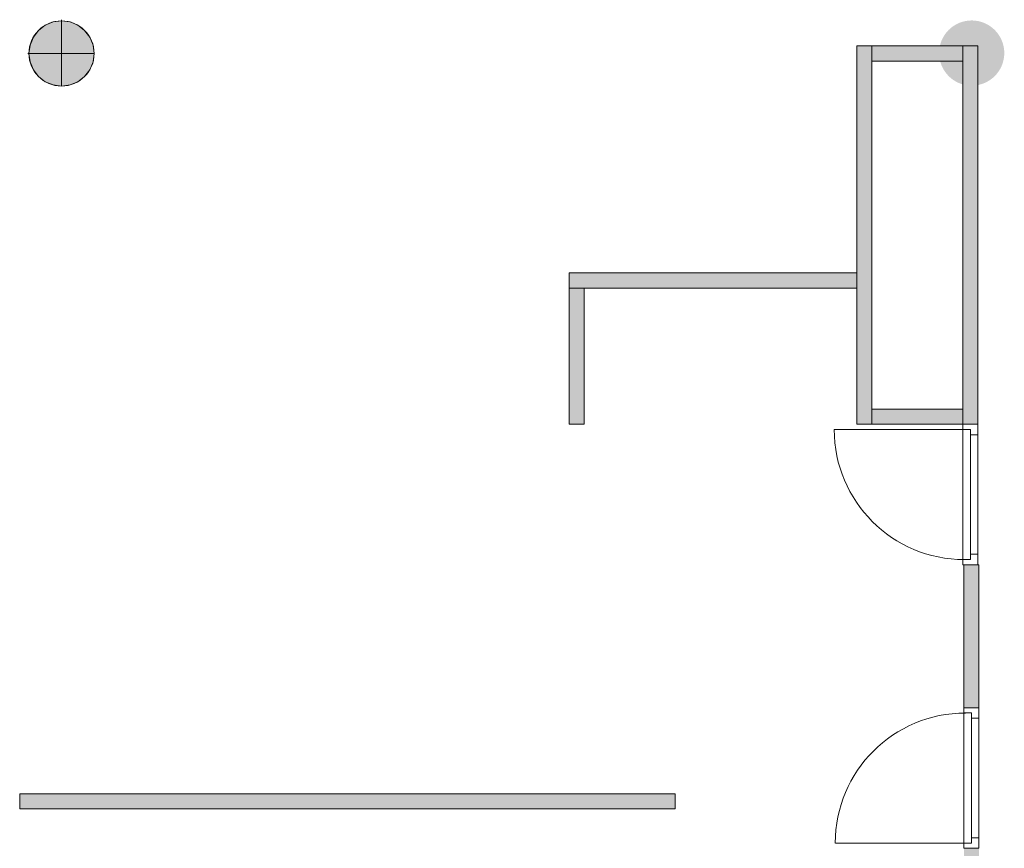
# Model space of a CAD drawing. Header units: inches. Extents: x 15 to 546804, y -66 to 267312.
# Tile 83 of 256: x 400106 to 406611, y 63586 to 69061. Entities that reach past the tile are written whole.
import ezdxf

# ---------------------------------------------------------------- set-up
doc = ezdxf.new("R2010")
doc.units = ezdxf.units.IN
doc.header["$MEASUREMENT"] = 0
doc.layers.add('Zone-1', color=4, linetype='Continuous')

msp = doc.modelspace()

# ---------------------------------------------------------------- hatches: boundary and pattern name
at = {"lineweight": 20}
h = msp.add_hatch(color=7, dxfattribs=at)
h.dxf.hatch_style = 1
h.paths.add_polyline_path([(400598, 68838.6, 1), (400167.1, 68838.6, 1)])
h = msp.add_hatch(color=7, dxfattribs=at)
h.dxf.hatch_style = 1
h.paths.add_polyline_path([(406611.2, 68840.5, 1), (406180.4, 68840.5, 1)])
at = {"layer": 'Zone-1', "lineweight": 20}
h = msp.add_hatch(color=7, dxfattribs=at)
h.dxf.hatch_style = 1
h.paths.add_polyline_path([(405635.9, 67387.8), (403735.9, 67387.8), (403735.9, 67287.8), (403835.9, 67287.8), (405635.9, 67287.8)])
h.paths.add_polyline_path([(403835.9, 67287.8), (403735.9, 67287.8), (403735.9, 66387.8), (403835.9, 66387.8)])
h.paths.add_polyline_path([(406337, 66487.8), (405735.9, 66487.8), (405735.9, 66387.8), (406337, 66387.8)])
h.paths.add_polyline_path([(405735.9, 66487.8), (405735.9, 68887.8), (405635.9, 68887.8), (405635.9, 66387.8), (405735.9, 66387.8)])
h.paths.add_polyline_path([(406337, 68887.8), (405735.9, 68887.8), (405735.9, 68787.8), (406337, 68787.8)])
h.paths.add_polyline_path([(406437, 68887.8), (406337, 68887.8), (406337, 68787.8), (406337, 66387.8), (406437, 66387.8)])
h = msp.add_hatch(color=7, dxfattribs=at)
h.dxf.hatch_style = 1
h.paths.add_polyline_path([(406444, 65458.8), (406344, 65458.8), (406344, 64515), (406444, 64515)])
h.paths.add_polyline_path([(406444, 63586), (406344, 63586), (406344, 61827), (406444, 61827)])
h = msp.add_hatch(color=7, dxfattribs=at)
h.dxf.hatch_style = 1
h.paths.add_polyline_path([(404435.9, 63945.8), (400105.9, 63945.8), (400105.9, 63845.8), (404435.9, 63845.8)])

# ---------------------------------------------------------------- linework, layer by layer
at = {"color": 7, "lineweight": 20}
for p, q in [((400274.8, 69024.4, 0), (400274.8, 69024.4, 7000)), ((400326.8, 69045.9, 0), (400326.8, 69045.9, 7000)), ((400382.5, 69060.9, 0), (400382.5, 69053.3, 0)), ((400382.5, 69053.3, 0), (400382.5, 69053.3, 7000)), ((400382.5, 69053.3, 0), (400382.5, 68622.4, 0)), ((400438.3, 69045.9, 0), (400438.3, 69045.9, 7000)), ((400490.3, 69024.4, 0), (400490.3, 69024.4, 7000)), ((400230.2, 68990.2, 0), (400230.2, 68990.2, 7000)), ((400534.9, 68990.2, 0), (400534.9, 68990.2, 7000)), ((400174.5, 68893.6, 0), (400174.5, 68893.6, 7000)), ((400196, 68945.5, 0), (400196, 68945.5, 7000)), ((400569.1, 68945.5, 0), (400569.1, 68945.5, 7000)), ((400590.6, 68893.6, 0), (400590.6, 68893.6, 7000)), ((400159.5, 68837.8, 0), (400167.1, 68837.8, 0)), ((400167.1, 68837.8, 0), (400167.1, 68837.8, 7000)), ((400167.1, 68837.8, 0), (400598, 68837.8, 0)), ((400598, 68837.8, 0), (400598, 68837.8, 7000)), ((405635.9, 68887.8, 0), (405635.9, 68887.8, 3200)), ((405635.9, 66387.8, 3200), (405635.9, 68887.8, 3200)), ((405735.9, 68887.8, 0), (405635.9, 68887.8, 0)), ((405635.9, 68887.8, 3200), (405735.9, 68887.8, 3200)), ((405635.9, 66387.8, 0), (405635.9, 68887.8, 0)), ((405735.9, 68887.8, 3200), (405735.9, 68887.8, 0)), ((406337, 68887.8, 0), (405735.9, 68887.8, 0)), ((406337, 68887.8, 3200), (405735.9, 68887.8, 3200)), ((405735.9, 68887.8, 0), (405735.9, 68787.8, 0)), ((405735.9, 68787.8, 3200), (405735.9, 68887.8, 3200)), ((405735.9, 68887.8, 3200), (405735.9, 68887.8, 0)), ((405735.9, 66387.8, 0), (405735.9, 68887.8, 0)), ((405735.9, 66387.8, 3200), (405735.9, 68887.8, 3200)), ((406337, 68887.8, 3200), (406337, 68887.8, 0)), ((406337, 68787.8, 3200), (406337, 68887.8, 3200)), ((406337, 68887.8, 0), (406337, 68787.8, 0)), ((406337, 68887.8, 0), (406337, 68887.8, 3200)), ((406337, 66387.8, 3200), (406337, 68887.8, 3200)), ((406437, 68887.8, 0), (406337, 68887.8, 0)), ((406337, 68887.8, 3200), (406437, 68887.8, 3200)), ((406337, 66387.8, 0), (406337, 68887.8, 0)), ((406437, 68887.8, 3200), (406437, 68887.8, 0)), ((406437, 66387.8, 0), (406437, 68887.8, 0)), ((406437, 66387.8, 3200), (406437, 68887.8, 3200)), ((400174.5, 68782.1, 0), (400174.5, 68782.1, 7000)), ((400590.6, 68782.1, 0), (400590.6, 68782.1, 7000)), ((405735.9, 68787.8, 0), (405735.9, 68787.8, 3200)), ((406337, 68787.8, 3200), (405735.9, 68787.8, 3200)), ((406337, 68787.8, 0), (405735.9, 68787.8, 0)), ((406337, 68787.8, 0), (406337, 68787.8, 3200)), ((400196, 68730.1, 0), (400196, 68730.1, 7000)), ((400569.1, 68730.1, 0), (400569.1, 68730.1, 7000)), ((400230.2, 68685.5, 0), (400230.2, 68685.5, 7000)), ((400274.8, 68651.3, 0), (400274.8, 68651.3, 7000)), ((400490.3, 68651.3, 0), (400490.3, 68651.3, 7000)), ((400534.9, 68685.5, 0), (400534.9, 68685.5, 7000)), ((400326.8, 68629.7, 0), (400326.8, 68629.7, 7000)), ((400382.5, 68622.4, 0), (400382.5, 68622.4, 7000)), ((400438.3, 68629.7, 0), (400438.3, 68629.7, 7000)), ((403735.9, 67387.8, 3200), (405635.9, 67387.8, 3200)), ((403735.9, 67387.8, 3200), (403735.9, 67287.8, 3200)), ((403735.9, 67387.8, 0), (403735.9, 67387.8, 3200)), ((403735.9, 67287.8, 0), (403735.9, 67387.8, 0)), ((403735.9, 67387.8, 0), (405635.9, 67387.8, 0)), ((405635.9, 67387.8, 0), (405635.9, 67387.8, 3200)), ((405635.9, 67287.8, 0), (405635.9, 67387.8, 0)), ((405635.9, 67387.8, 3200), (405635.9, 67287.8, 3200)), ((403735.9, 67287.8, 0), (403735.9, 67287.8, 3200)), ((403735.9, 66387.8, 3200), (403735.9, 67287.8, 3200)), ((403835.9, 67287.8, 0), (403735.9, 67287.8, 0)), ((403735.9, 67287.8, 3200), (403835.9, 67287.8, 3200)), ((403735.9, 66387.8, 0), (403735.9, 67287.8, 0)), ((403735.9, 67287.8, 3200), (403735.9, 67287.8, 0)), ((403735.9, 67287.8, 0), (405635.9, 67287.8, 0)), ((403735.9, 67287.8, 3200), (405635.9, 67287.8, 3200)), ((403835.9, 67287.8, 3200), (403835.9, 67287.8, 0)), ((403835.9, 66387.8, 0), (403835.9, 67287.8, 0)), ((403835.9, 66387.8, 3200), (403835.9, 67287.8, 3200)), ((405635.9, 67287.8, 3200), (405635.9, 67287.8, 0)), ((405735.9, 66487.8, 3200), (405735.9, 66487.8, 0)), ((406337, 66487.8, 0), (405735.9, 66487.8, 0)), ((406337, 66487.8, 3200), (405735.9, 66487.8, 3200)), ((405735.9, 66487.8, 0), (405735.9, 66387.8, 0)), ((405735.9, 66387.8, 3200), (405735.9, 66487.8, 3200)), ((406337, 66487.8, 3200), (406337, 66487.8, 0)), ((406337, 66387.8, 3200), (406337, 66487.8, 3200)), ((406337, 66487.8, 0), (406337, 66387.8, 0)), ((403735.9, 66387.8, 3200), (403835.9, 66387.8, 3200)), ((403735.9, 66387.8, 0), (403735.9, 66387.8, 3200)), ((403835.9, 66387.8, 0), (403735.9, 66387.8, 0)), ((403835.9, 66387.8, 3200), (403835.9, 66387.8, 0)), ((405635.9, 66387.8, 3200), (405735.9, 66387.8, 3200)), ((405635.9, 66387.8, 0), (405635.9, 66387.8, 3200)), ((405735.9, 66387.8, 0), (405635.9, 66387.8, 0)), ((405735.9, 66387.8, 0), (405735.9, 66387.8, 3200)), ((406337, 66387.8, 3200), (405735.9, 66387.8, 3200)), ((406337, 66387.8, 0), (405735.9, 66387.8, 0)), ((405735.9, 66387.8, 3200), (405735.9, 66387.8, 0)), ((406337, 66387.8, 3200), (406437, 66387.8, 3200)), ((406337, 66387.8, 0), (406337, 66387.8, 3200)), ((406437, 66387.8, 0), (406337, 66387.8, 0)), ((406337, 66387.8, 0), (406337, 66387.8, 3200)), ((406337, 66387.8, 0), (406337, 66352.8, 0)), ((406337, 65458.8, 2200), (406337, 66387.8, 2200)), ((406337, 66387.8, 2200), (406337, 66387.8, 0)), ((406437, 66387.8, 0), (406337, 66387.8, 0)), ((406437, 66387.8, 2200), (406337, 66387.8, 2200)), ((406437, 66387.8, 3200), (406437, 66387.8, 0)), ((406437, 66387.8, 0), (406437, 66317.8, 0)), ((406437, 65458.8, 2200), (406437, 66387.8, 2200)), ((406437, 66387.8, 2200), (406437, 66387.8, 0)), ((406347, 66352.8, 0), (405488, 66352.8, 0)), ((406387, 66352.8, 0), (406337, 66352.8, 0)), ((406337, 66352.8, 2165), (406337, 66352.8, 0)), ((406337, 65493.8, 2165), (406337, 66352.8, 2165)), ((406387, 66352.8, 2165), (406337, 66352.8, 2165)), ((406387, 66352.8, 0), (406387, 66298.1, 70.8)), ((406387, 66298.1, 2059.2), (406387, 66352.8, 2130)), ((406387, 66352.8, 2165), (406387, 66352.8, 0)), ((406387, 66317.8, 0), (406387, 66352.8, 0)), ((406387, 66317.8, 2165), (406387, 66352.8, 2165)), ((406437, 66317.8, 0), (406387, 66317.8, 0)), ((406437, 66317.8, 2130), (406387, 66317.8, 2130)), ((406387, 66317.8, 2130), (406387, 66317.8, 0)), ((406387, 65528.8, 2130), (406387, 66317.8, 2130)), ((406387, 65528.8, 2165), (406387, 66317.8, 2165)), ((406387, 66317.8, 2130), (406387, 66317.8, 2165)), ((406387, 66317.8, 2630), (406387, 65528.8, 2630)), ((406387, 65528.8, 2200), (406387, 66317.8, 2200)), ((406387, 66317.8, 2200), (406387, 66317.8, 2630)), ((406437, 65528.8, 2130), (406437, 66317.8, 2130)), ((406437, 66317.8, 2130), (406437, 66317.8, 0)), ((406387, 66188.5, 1917.6), (406387, 66243.3, 1988.4)), ((406387, 66243.3, 141.6), (406387, 66188.5, 212.4)), ((406387, 66079, 1776), (406387, 66133.7, 1846.8)), ((406387, 66133.7, 283.2), (406387, 66079, 354)), ((406387, 65969.4, 1634.5), (406387, 66024.2, 1705.2)), ((406387, 66024.2, 424.8), (406387, 65969.4, 495.5)), ((406387, 65859.9, 1492.9), (406387, 65914.6, 1563.7)), ((406387, 65914.6, 566.3), (406387, 65859.9, 637.1)), ((406387, 65750.3, 1351.3), (406387, 65805.1, 1422.1)), ((406387, 65805.1, 707.9), (406387, 65750.3, 778.7)), ((406387, 65640.8, 1209.7), (406387, 65695.6, 1280.5)), ((406387, 65695.6, 849.5), (406387, 65640.8, 920.3)), ((406387, 65531.2, 1068.1), (406387, 65586, 1138.9)), ((406387, 65586, 991.1), (406387, 65531.2, 1061.9)), ((406437, 65528.8, 2130), (406387, 65528.8, 2130)), ((406437, 65528.8, 0), (406387, 65528.8, 0)), ((406387, 65528.8, 0), (406387, 65528.8, 2130)), ((406387, 65528.8, 0), (406387, 65493.8, 0)), ((406387, 65528.8, 2165), (406387, 65493.8, 2165)), ((406387, 65528.8, 2130), (406387, 65528.8, 2165)), ((406387, 65528.8, 2630), (406387, 65528.8, 2200)), ((406437, 65528.8, 0), (406437, 65528.8, 2130)), ((406437, 65528.8, 0), (406437, 65458.8, 0)), ((406337, 65493.8, 0), (406337, 65458.8, 0)), ((406387, 65493.8, 0), (406337, 65493.8, 0)), ((406337, 65493.8, 0), (406337, 65493.8, 2165)), ((406387, 65493.8, 2165), (406337, 65493.8, 2165)), ((406337, 65458.8, 0), (406337, 65458.8, 2200)), ((406437, 65458.8, 0), (406337, 65458.8, 0)), ((406437, 65458.8, 2200), (406337, 65458.8, 2200)), ((406344, 65458.8, -500), (406344, 65458.8, 2700)), ((406344, 64515, 2700), (406344, 65458.8, 2700)), ((406444, 65458.8, -500), (406344, 65458.8, -500)), ((406344, 65458.8, 2700), (406444, 65458.8, 2700)), ((406344, 64515, -500), (406344, 65458.8, -500)), ((406387, 65493.8, 0), (406387, 65493.8, 2165)), ((406437, 65458.8, 0), (406437, 65458.8, 2200)), ((406444, 65458.8, 2700), (406444, 65458.8, -500)), ((406444, 64515, -500), (406444, 65458.8, -500)), ((406444, 64515, 2700), (406444, 65458.8, 2700)), ((406444, 64515, 2200), (406344, 64515, 2200)), ((406344, 64515, 2200), (406344, 64445, 2200)), ((406344, 64515, 2700), (406344, 64515, 2200)), ((406344, 63586, 2700), (406344, 64515, 2700)), ((406444, 64515, 2700), (406344, 64515, 2700)), ((406344, 64480, 0), (406344, 64515, 0)), ((406344, 64515, 0), (406344, 64515, 2200)), ((406344, 64515, 2200), (406344, 63586, 2200)), ((406444, 64515, 0), (406344, 64515, 0)), ((406444, 64515, 2200), (406344, 64515, 2200)), ((406344, 64515, 2700), (406444, 64515, 2700)), ((406344, 64515, -500), (406344, 64515, 2700)), ((406444, 64515, -500), (406344, 64515, -500)), ((406394, 64480, 0), (406344, 64480, 0)), ((406344, 64480, 0), (406344, 64480, 2165)), ((406344, 64480, 2165), (406344, 63621, 2165)), ((406394, 64480, 2165), (406344, 64480, 2165)), ((406354, 64480, 0), (406354, 64480, 2165)), ((406394, 64480, 2165), (406354, 64480, 2165)), ((406394, 64480, 0), (406354, 64480, 0)), ((406394, 64480, 0), (406394, 64480, 2165)), ((406394, 64445, 0), (406394, 64480, 0)), ((406394, 64445, 2165), (406394, 64480, 2165)), ((406394, 63621, 0), (406394, 64480, 0)), ((406394, 64480, 0), (406394, 64480, 2165)), ((406394, 64480, 2165), (406394, 63621, 2165)), ((406437, 64515, 3200), (406437, 64515, 0)), ((406444, 64515, 2200), (406444, 64445, 2200)), ((406444, 63586, 2700), (406444, 64515, 2700)), ((406444, 64515, 2700), (406444, 64515, 2200)), ((406444, 64445, 0), (406444, 64515, 0)), ((406444, 64515, 0), (406444, 64515, 2200)), ((406444, 64515, 2200), (406444, 63586, 2200)), ((406444, 64515, 2700), (406444, 64515, -500)), ((406344, 63656, 2630), (406344, 64445, 2630)), ((406344, 64445, 2630), (406344, 64445, 2200)), ((406394, 64445, 2630), (406394, 64445, 2200)), ((406394, 63656, 2630), (406394, 64445, 2630)), ((406394, 64445, 2200), (406394, 63656, 2200)), ((406444, 64445, 2130), (406394, 64445, 2130)), ((406444, 64445, 0), (406394, 64445, 0)), ((406394, 64445, 0), (406394, 64445, 2130)), ((406394, 64445, 2130), (406394, 63656, 2130)), ((406394, 64445, 2165), (406394, 63656, 2165)), ((406394, 64445, 2130), (406394, 64445, 2165)), ((406394, 64442.6, 1068.1), (406394, 64387.8, 1138.9)), ((406394, 64387.8, 991.1), (406394, 64442.6, 1061.9)), ((406444, 64445, 2630), (406444, 64445, 2200)), ((406444, 63656, 2630), (406444, 64445, 2630)), ((406444, 64445, 0), (406444, 64445, 2130)), ((406444, 64445, 2130), (406444, 63656, 2130)), ((406394, 64333, 1209.7), (406394, 64278.2, 1280.5)), ((406394, 64278.2, 849.5), (406394, 64333, 920.3)), ((406394, 64223.5, 1351.3), (406394, 64168.7, 1422.1)), ((406394, 64168.7, 707.9), (406394, 64223.5, 778.7)), ((406394, 64113.9, 1492.9), (406394, 64059.1, 1563.7)), ((406394, 64059.1, 566.3), (406394, 64113.9, 637.1)), ((406394, 64004.4, 1634.5), (406394, 63949.6, 1705.2)), ((406394, 63949.6, 424.8), (406394, 64004.4, 495.5)), ((400105.9, 63945.8, 3200), (404435.9, 63945.8, 3200)), ((400105.9, 63945.8, 3200), (400105.9, 63845.8, 3200)), ((400105.9, 63945.8, 0), (400105.9, 63945.8, 3200)), ((400105.9, 63845.8, 0), (400105.9, 63945.8, 0)), ((400105.9, 63945.8, 0), (404435.9, 63945.8, 0)), ((404435.9, 63945.8, 0), (404435.9, 63945.8, 3200)), ((404435.9, 63845.8, 0), (404435.9, 63945.8, 0)), ((404435.9, 63945.8, 3200), (404435.9, 63845.8, 3200)), ((406394, 63894.8, 1776), (406394, 63840, 1846.8)), ((406394, 63840, 283.2), (406394, 63894.8, 354)), ((400105.9, 63845.8, 3200), (400105.9, 63845.8, 0)), ((400105.9, 63845.8, 0), (404435.9, 63845.8, 0)), ((400105.9, 63845.8, 3200), (404435.9, 63845.8, 3200)), ((404435.9, 63845.8, 3200), (404435.9, 63845.8, 0)), ((406394, 63785.3, 1917.6), (406394, 63730.5, 1988.4)), ((406394, 63730.5, 141.6), (406394, 63785.3, 212.4)), ((406344, 63656, 2200), (406344, 63586, 2200)), ((406344, 63656, 2200), (406344, 63656, 2630)), ((406394, 63621, 0), (406394, 63675.7, 70.8)), ((406394, 63675.7, 2059.2), (406394, 63621, 2130)), ((406394, 63656, 2200), (406394, 63656, 2630)), ((406444, 63656, 0), (406394, 63656, 0)), ((406444, 63656, 2130), (406394, 63656, 2130)), ((406394, 63656, 2130), (406394, 63656, 0)), ((406394, 63656, 0), (406394, 63621, 0)), ((406394, 63656, 2165), (406394, 63621, 2165)), ((406394, 63656, 2130), (406394, 63656, 2165)), ((406444, 63656, 2200), (406444, 63656, 2630)), ((406444, 63656, 2200), (406444, 63586, 2200)), ((406444, 63586, 0), (406444, 63656, 0)), ((406444, 63656, 2130), (406444, 63656, 0)), ((406354, 63621, 0), (405495, 63621, 0)), ((406344, 63586, 0), (406344, 63621, 0)), ((406394, 63621, 0), (406344, 63621, 0)), ((406344, 63621, 2165), (406344, 63621, 0)), ((406394, 63621, 2165), (406344, 63621, 2165)), ((406444, 63586, 2200), (406344, 63586, 2200)), ((406444, 63586, 2700), (406344, 63586, 2700)), ((406344, 63586, 2200), (406344, 63586, 2700)), ((406344, 63586, 2200), (406344, 63586, 0)), ((406444, 63586, 0), (406344, 63586, 0)), ((406444, 63586, 2200), (406344, 63586, 2200)), ((406354, 63621, 2165), (406354, 63621, 0)), ((406394, 63621, 2165), (406354, 63621, 2165)), ((406394, 63621, 0), (406354, 63621, 0)), ((406394, 63621, 2165), (406394, 63621, 0)), ((406394, 63621, 2165), (406394, 63621, 0)), ((406444, 63586, 2200), (406444, 63586, 2700)), ((406444, 63586, 2200), (406444, 63586, 0))]:
    msp.add_line(p, q, dxfattribs=at)
for centre in [(400382.5, 68837.8, 7000), (400382.5, 68837.8, 0)]:
    msp.add_circle(centre, 215.4, dxfattribs=at)
at = {"color": 7, "lineweight": 20, "extrusion": (5.61302e-17, 1.21113e-11, -1)}
msp.add_ellipse((406347, 66352.8, 0), major_axis=(-859.5, 0), ratio=0.999391, start_param=4.712389, end_param=6.283185, dxfattribs=at)
at = {"color": 7, "lineweight": 20, "extrusion": (0, 0, -1)}
msp.add_ellipse((406347, 66352.8, 0), major_axis=(-859.5, 0), ratio=0.999391, start_param=4.712389, end_param=6.283185, dxfattribs=at)
at = {"color": 7, "lineweight": 20}
msp.add_ellipse((406354, 63621, 0), major_axis=(-859.5, 0), ratio=0.999391, start_param=-1.570796, end_param=0, dxfattribs=at)
msp.add_ellipse((406354, 63621, 0), major_axis=(-859.5, 0), ratio=0.999391, start_param=-1.570796, end_param=0, dxfattribs=at)
for points, invisible_edges in [([(400230.2, 68685.5, 0), (400230.2, 68990.2, 0), (400274.8, 69024.4, 0)], 13), ([(400230.2, 68685.5, 0), (400274.8, 69024.4, 0), (400274.8, 68651.3, 0)], 3), ([(400230.2, 68990.2, 7000), (400274.8, 69024.4, 0), (400230.2, 68990.2, 0)], 1), ([(400274.8, 69024.4, 0), (400230.2, 68990.2, 7000), (400274.8, 69024.4, 7000)], 1), ([(400230.2, 68990.2, 7000), (400274.8, 68651.3, 7000), (400274.8, 69024.4, 7000)], 3), ([(400274.8, 69024.4, 7000), (400326.8, 69045.9, 0), (400274.8, 69024.4, 0)], 1), ([(400326.8, 69045.9, 0), (400274.8, 69024.4, 7000), (400326.8, 69045.9, 7000)], 1), ([(400274.8, 68651.3, 0), (400274.8, 69024.4, 0), (400326.8, 69045.9, 0)], 13), ([(400274.8, 68651.3, 0), (400326.8, 69045.9, 0), (400326.8, 68629.7, 0)], 3), ([(400274.8, 69024.4, 7000), (400326.8, 68629.7, 7000), (400326.8, 69045.9, 7000)], 3), ([(400274.8, 69024.4, 7000), (400274.8, 68651.3, 7000), (400326.8, 68629.7, 7000)], 13), ([(400326.8, 69045.9, 7000), (400382.5, 69053.3, 0), (400326.8, 69045.9, 0)], 1), ([(400382.5, 69053.3, 0), (400326.8, 69045.9, 7000), (400382.5, 69053.3, 7000)], 1), ([(400326.8, 68629.7, 0), (400326.8, 69045.9, 0), (400382.5, 69053.3, 0)], 13), ([(400326.8, 68629.7, 0), (400382.5, 69053.3, 0), (400382.5, 68622.4, 0)], 3), ([(400326.8, 69045.9, 7000), (400382.5, 68622.4, 7000), (400382.5, 69053.3, 7000)], 3), ([(400326.8, 69045.9, 7000), (400326.8, 68629.7, 7000), (400382.5, 68622.4, 7000)], 13), ([(400382.5, 69053.3, 7000), (400438.3, 69045.9, 0), (400382.5, 69053.3, 0)], 1), ([(400438.3, 69045.9, 0), (400382.5, 69053.3, 7000), (400438.3, 69045.9, 7000)], 1), ([(400382.5, 68622.4, 0), (400382.5, 69053.3, 0), (400438.3, 69045.9, 0)], 13), ([(400382.5, 69053.3, 7000), (400382.5, 68622.4, 7000), (400438.3, 68629.7, 7000)], 13), ([(400382.5, 69053.3, 7000), (400438.3, 68629.7, 7000), (400438.3, 69045.9, 7000)], 3), ([(400382.5, 68622.4, 0), (400438.3, 69045.9, 0), (400438.3, 68629.7, 0)], 3), ([(400438.3, 69045.9, 7000), (400490.3, 69024.4, 0), (400438.3, 69045.9, 0)], 1), ([(400490.3, 69024.4, 0), (400438.3, 69045.9, 7000), (400490.3, 69024.4, 7000)], 1), ([(400438.3, 68629.7, 0), (400438.3, 69045.9, 0), (400490.3, 69024.4, 0)], 13), ([(400438.3, 69045.9, 7000), (400438.3, 68629.7, 7000), (400490.3, 68651.3, 7000)], 13), ([(400438.3, 69045.9, 7000), (400490.3, 68651.3, 7000), (400490.3, 69024.4, 7000)], 3), ([(400438.3, 68629.7, 0), (400490.3, 69024.4, 0), (400490.3, 68651.3, 0)], 3), ([(400490.3, 69024.4, 7000), (400534.9, 68990.2, 0), (400490.3, 69024.4, 0)], 1), ([(400534.9, 68990.2, 0), (400490.3, 69024.4, 7000), (400534.9, 68990.2, 7000)], 1), ([(400490.3, 68651.3, 0), (400490.3, 69024.4, 0), (400534.9, 68990.2, 0)], 13), ([(400490.3, 69024.4, 7000), (400490.3, 68651.3, 7000), (400534.9, 68685.5, 7000)], 13), ([(400490.3, 69024.4, 7000), (400534.9, 68685.5, 7000), (400534.9, 68990.2, 7000)], 3), ([(400196, 68730.1, 0), (400196, 68945.5, 0), (400230.2, 68990.2, 0)], 13), ([(400196, 68730.1, 0), (400230.2, 68990.2, 0), (400230.2, 68685.5, 0)], 3), ([(400230.2, 68990.2, 7000), (400196, 68945.5, 0), (400196, 68945.5, 7000)], 1), ([(400196, 68945.5, 0), (400230.2, 68990.2, 7000), (400230.2, 68990.2, 0)], 1), ([(400196, 68945.5, 7000), (400230.2, 68685.5, 7000), (400230.2, 68990.2, 7000)], 3), ([(400230.2, 68990.2, 7000), (400230.2, 68685.5, 7000), (400274.8, 68651.3, 7000)], 13), ([(400490.3, 68651.3, 0), (400534.9, 68990.2, 0), (400534.9, 68685.5, 0)], 3), ([(400534.9, 68990.2, 0), (400569.1, 68945.5, 7000), (400569.1, 68945.5, 0)], 1), ([(400569.1, 68945.5, 7000), (400534.9, 68990.2, 0), (400534.9, 68990.2, 7000)], 1), ([(400534.9, 68685.5, 0), (400534.9, 68990.2, 0), (400569.1, 68945.5, 0)], 13), ([(400534.9, 68990.2, 7000), (400534.9, 68685.5, 7000), (400569.1, 68730.1, 7000)], 13), ([(400534.9, 68990.2, 7000), (400569.1, 68730.1, 7000), (400569.1, 68945.5, 7000)], 3), ([(400174.5, 68893.6, 0), (400174.5, 68782.1, 0), (400167.1, 68837.8, 0)], 1), ([(400174.5, 68893.6, 7000), (400167.1, 68837.8, 0), (400167.1, 68837.8, 7000)], 1), ([(400167.1, 68837.8, 0), (400174.5, 68893.6, 7000), (400174.5, 68893.6, 0)], 1), ([(400174.5, 68782.1, 7000), (400174.5, 68893.6, 7000), (400167.1, 68837.8, 7000)], 1), ([(400174.5, 68782.1, 0), (400174.5, 68893.6, 0), (400196, 68945.5, 0)], 13), ([(400174.5, 68782.1, 0), (400196, 68945.5, 0), (400196, 68730.1, 0)], 3), ([(400196, 68945.5, 7000), (400174.5, 68893.6, 0), (400174.5, 68893.6, 7000)], 1), ([(400174.5, 68893.6, 0), (400196, 68945.5, 7000), (400196, 68945.5, 0)], 1), ([(400174.5, 68893.6, 7000), (400196, 68730.1, 7000), (400196, 68945.5, 7000)], 3), ([(400174.5, 68893.6, 7000), (400174.5, 68782.1, 7000), (400196, 68730.1, 7000)], 13), ([(400196, 68945.5, 7000), (400196, 68730.1, 7000), (400230.2, 68685.5, 7000)], 13), ([(400534.9, 68685.5, 0), (400569.1, 68945.5, 0), (400569.1, 68730.1, 0)], 3), ([(400569.1, 68945.5, 0), (400590.6, 68893.6, 7000), (400590.6, 68893.6, 0)], 1), ([(400590.6, 68893.6, 7000), (400569.1, 68945.5, 0), (400569.1, 68945.5, 7000)], 1), ([(400569.1, 68730.1, 0), (400569.1, 68945.5, 0), (400590.6, 68893.6, 0)], 13), ([(400569.1, 68945.5, 7000), (400569.1, 68730.1, 7000), (400590.6, 68782.1, 7000)], 13), ([(400569.1, 68945.5, 7000), (400590.6, 68782.1, 7000), (400590.6, 68893.6, 7000)], 3), ([(400569.1, 68730.1, 0), (400590.6, 68893.6, 0), (400590.6, 68782.1, 0)], 3), ([(400590.6, 68893.6, 0), (400598, 68837.8, 7000), (400598, 68837.8, 0)], 1), ([(400598, 68837.8, 7000), (400590.6, 68893.6, 0), (400590.6, 68893.6, 7000)], 1), ([(400590.6, 68782.1, 0), (400590.6, 68893.6, 0), (400598, 68837.8, 0)], 1), ([(400590.6, 68893.6, 7000), (400590.6, 68782.1, 7000), (400598, 68837.8, 7000)], 1), ([(400167.1, 68837.8, 7000), (400174.5, 68782.1, 0), (400174.5, 68782.1, 7000)], 1), ([(400174.5, 68782.1, 0), (400167.1, 68837.8, 7000), (400167.1, 68837.8, 0)], 1), ([(400598, 68837.8, 0), (400590.6, 68782.1, 7000), (400590.6, 68782.1, 0)], 1), ([(400590.6, 68782.1, 7000), (400598, 68837.8, 0), (400598, 68837.8, 7000)], 1), ([(405635.9, 66387.8, 3200), (405635.9, 68887.8, 0), (405635.9, 66387.8, 0)], 1), ([(405635.9, 68887.8, 0), (405635.9, 66387.8, 3200), (405635.9, 68887.8, 3200)], 1), ([(405635.9, 68887.8, 0), (405735.9, 68887.8, 3200), (405735.9, 68887.8, 0)], 1), ([(405735.9, 68887.8, 3200), (405635.9, 68887.8, 0), (405635.9, 68887.8, 3200)], 1), ([(405635.9, 68887.8, 0), (405735.9, 66387.8, 0), (405635.9, 66387.8, 0)], 1), ([(405735.9, 66387.8, 0), (405635.9, 68887.8, 0), (405735.9, 68887.8, 0)], 1), ([(405735.9, 68887.8, 3200), (405635.9, 66387.8, 3200), (405735.9, 66387.8, 3200)], 1), ([(405635.9, 66387.8, 3200), (405735.9, 68887.8, 3200), (405635.9, 68887.8, 3200)], 1), ([(405735.9, 68887.8, 3200), (405735.9, 66387.8, 0), (405735.9, 68887.8, 0)], 1), ([(405735.9, 66387.8, 0), (405735.9, 68887.8, 3200), (405735.9, 66387.8, 3200)], 1), ([(405735.9, 68887.8, 3200), (406337, 68887.8, 0), (405735.9, 68887.8, 0)], 1), ([(406337, 68887.8, 0), (405735.9, 68887.8, 3200), (406337, 68887.8, 3200)], 1), ([(405735.9, 68787.8, 0), (405735.9, 68887.8, 3200), (405735.9, 68887.8, 0)], 1), ([(405735.9, 68887.8, 3200), (405735.9, 68787.8, 0), (405735.9, 68787.8, 3200)], 1), ([(405735.9, 68787.8, 0), (406337, 68887.8, 0), (406337, 68787.8, 0)], 1), ([(406337, 68887.8, 0), (405735.9, 68787.8, 0), (405735.9, 68887.8, 0)], 1), ([(405735.9, 68887.8, 3200), (406337, 68787.8, 3200), (406337, 68887.8, 3200)], 1), ([(406337, 68787.8, 3200), (405735.9, 68887.8, 3200), (405735.9, 68787.8, 3200)], 1), ([(406337, 66387.8, 3200), (406337, 68887.8, 0), (406337, 66387.8, 0)], 1), ([(406337, 68887.8, 0), (406337, 66387.8, 3200), (406337, 68887.8, 3200)], 1), ([(406337, 68887.8, 0), (406437, 68887.8, 3200), (406437, 68887.8, 0)], 1), ([(406437, 68887.8, 3200), (406337, 68887.8, 0), (406337, 68887.8, 3200)], 1), ([(406337, 68887.8, 0), (406437, 66387.8, 0), (406337, 66387.8, 0)], 1), ([(406437, 66387.8, 0), (406337, 68887.8, 0), (406437, 68887.8, 0)], 1), ([(406437, 68887.8, 3200), (406337, 66387.8, 3200), (406437, 66387.8, 3200)], 1), ([(406337, 66387.8, 3200), (406437, 68887.8, 3200), (406337, 68887.8, 3200)], 1), ([(406337, 68787.8, 3200), (406337, 68887.8, 0), (406337, 68887.8, 3200)], 1), ([(406337, 68887.8, 0), (406337, 68787.8, 3200), (406337, 68787.8, 0)], 1), ([(406437, 68887.8, 3200), (406437, 66387.8, 0), (406437, 68887.8, 0)], 1), ([(406437, 66387.8, 0), (406437, 68887.8, 3200), (406437, 66387.8, 3200)], 1), ([(400174.5, 68782.1, 7000), (400196, 68730.1, 0), (400196, 68730.1, 7000)], 1), ([(400196, 68730.1, 0), (400174.5, 68782.1, 7000), (400174.5, 68782.1, 0)], 1), ([(400590.6, 68782.1, 0), (400569.1, 68730.1, 7000), (400569.1, 68730.1, 0)], 1), ([(400569.1, 68730.1, 7000), (400590.6, 68782.1, 0), (400590.6, 68782.1, 7000)], 1), ([(406337, 68787.8, 3200), (405735.9, 68787.8, 0), (406337, 68787.8, 0)], 1), ([(405735.9, 68787.8, 0), (406337, 68787.8, 3200), (405735.9, 68787.8, 3200)], 1), ([(400196, 68730.1, 7000), (400230.2, 68685.5, 0), (400230.2, 68685.5, 7000)], 1), ([(400230.2, 68685.5, 0), (400196, 68730.1, 7000), (400196, 68730.1, 0)], 1), ([(400569.1, 68730.1, 0), (400534.9, 68685.5, 7000), (400534.9, 68685.5, 0)], 1), ([(400534.9, 68685.5, 7000), (400569.1, 68730.1, 0), (400569.1, 68730.1, 7000)], 1), ([(400274.8, 68651.3, 7000), (400230.2, 68685.5, 0), (400274.8, 68651.3, 0)], 1), ([(400230.2, 68685.5, 0), (400274.8, 68651.3, 7000), (400230.2, 68685.5, 7000)], 1), ([(400326.8, 68629.7, 7000), (400274.8, 68651.3, 0), (400326.8, 68629.7, 0)], 1), ([(400274.8, 68651.3, 0), (400326.8, 68629.7, 7000), (400274.8, 68651.3, 7000)], 1), ([(400490.3, 68651.3, 7000), (400438.3, 68629.7, 0), (400490.3, 68651.3, 0)], 1), ([(400438.3, 68629.7, 0), (400490.3, 68651.3, 7000), (400438.3, 68629.7, 7000)], 1), ([(400534.9, 68685.5, 7000), (400490.3, 68651.3, 0), (400534.9, 68685.5, 0)], 1), ([(400490.3, 68651.3, 0), (400534.9, 68685.5, 7000), (400490.3, 68651.3, 7000)], 1), ([(400382.5, 68622.4, 7000), (400326.8, 68629.7, 0), (400382.5, 68622.4, 0)], 1), ([(400326.8, 68629.7, 0), (400382.5, 68622.4, 7000), (400326.8, 68629.7, 7000)], 1), ([(400438.3, 68629.7, 7000), (400382.5, 68622.4, 0), (400438.3, 68629.7, 0)], 1), ([(400382.5, 68622.4, 0), (400438.3, 68629.7, 7000), (400382.5, 68622.4, 7000)], 1), ([(403735.9, 67387.8, 3200), (403735.9, 67287.8, 0), (403735.9, 67287.8, 3200)], 1), ([(403735.9, 67287.8, 0), (403735.9, 67387.8, 3200), (403735.9, 67387.8, 0)], 1), ([(403735.9, 67387.8, 3200), (405635.9, 67387.8, 0), (403735.9, 67387.8, 0)], 1), ([(405635.9, 67387.8, 0), (403735.9, 67387.8, 3200), (405635.9, 67387.8, 3200)], 1), ([(405635.9, 67387.8, 0), (403735.9, 67287.8, 0), (403735.9, 67387.8, 0)], 1), ([(403735.9, 67287.8, 0), (405635.9, 67387.8, 0), (405635.9, 67287.8, 0)], 1), ([(405635.9, 67287.8, 3200), (403735.9, 67387.8, 3200), (403735.9, 67287.8, 3200)], 1), ([(403735.9, 67387.8, 3200), (405635.9, 67287.8, 3200), (405635.9, 67387.8, 3200)], 1), ([(405635.9, 67387.8, 0), (405635.9, 67287.8, 3200), (405635.9, 67287.8, 0)], 1), ([(405635.9, 67287.8, 3200), (405635.9, 67387.8, 0), (405635.9, 67387.8, 3200)], 1), ([(405635.9, 67287.8, 3200), (403735.9, 67287.8, 0), (405635.9, 67287.8, 0)], 1), ([(403735.9, 67287.8, 0), (405635.9, 67287.8, 3200), (403735.9, 67287.8, 3200)], 1), ([(403735.9, 67287.8, 0), (403835.9, 67287.8, 3200), (403835.9, 67287.8, 0)], 1), ([(403835.9, 67287.8, 3200), (403735.9, 67287.8, 0), (403735.9, 67287.8, 3200)], 1), ([(403735.9, 66387.8, 0), (403735.9, 67287.8, 3200), (403735.9, 67287.8, 0)], 1), ([(403735.9, 67287.8, 3200), (403735.9, 66387.8, 0), (403735.9, 66387.8, 3200)], 1), ([(403735.9, 67287.8, 0), (403835.9, 66387.8, 0), (403735.9, 66387.8, 0)], 1), ([(403835.9, 66387.8, 0), (403735.9, 67287.8, 0), (403835.9, 67287.8, 0)], 1), ([(403835.9, 67287.8, 3200), (403735.9, 66387.8, 3200), (403835.9, 66387.8, 3200)], 1), ([(403735.9, 66387.8, 3200), (403835.9, 67287.8, 3200), (403735.9, 67287.8, 3200)], 1), ([(403835.9, 67287.8, 3200), (403835.9, 66387.8, 0), (403835.9, 67287.8, 0)], 1), ([(403835.9, 66387.8, 0), (403835.9, 67287.8, 3200), (403835.9, 66387.8, 3200)], 1), ([(405735.9, 66487.8, 3200), (406337, 66487.8, 0), (405735.9, 66487.8, 0)], 1), ([(406337, 66487.8, 0), (405735.9, 66487.8, 3200), (406337, 66487.8, 3200)], 1), ([(405735.9, 66387.8, 0), (405735.9, 66487.8, 3200), (405735.9, 66487.8, 0)], 1), ([(405735.9, 66487.8, 3200), (405735.9, 66387.8, 0), (405735.9, 66387.8, 3200)], 1), ([(405735.9, 66387.8, 0), (406337, 66487.8, 0), (406337, 66387.8, 0)], 1), ([(406337, 66487.8, 0), (405735.9, 66387.8, 0), (405735.9, 66487.8, 0)], 1), ([(405735.9, 66487.8, 3200), (406337, 66387.8, 3200), (406337, 66487.8, 3200)], 1), ([(406337, 66387.8, 3200), (405735.9, 66487.8, 3200), (405735.9, 66387.8, 3200)], 1), ([(406337, 66387.8, 3200), (406337, 66487.8, 0), (406337, 66487.8, 3200)], 1), ([(406337, 66487.8, 0), (406337, 66387.8, 3200), (406337, 66387.8, 0)], 1), ([(403735.9, 66387.8, 3200), (403835.9, 66387.8, 0), (403835.9, 66387.8, 3200)], 1), ([(403835.9, 66387.8, 0), (403735.9, 66387.8, 3200), (403735.9, 66387.8, 0)], 1), ([(405635.9, 66387.8, 3200), (405735.9, 66387.8, 0), (405735.9, 66387.8, 3200)], 1), ([(405735.9, 66387.8, 0), (405635.9, 66387.8, 3200), (405635.9, 66387.8, 0)], 1), ([(406337, 66387.8, 3200), (405735.9, 66387.8, 0), (406337, 66387.8, 0)], 1), ([(405735.9, 66387.8, 0), (406337, 66387.8, 3200), (405735.9, 66387.8, 3200)], 1), ([(406337, 66387.8, 0), (406437, 66387.8, 2200), (406437, 66387.8, 0)], 1), ([(406437, 66387.8, 2200), (406337, 66387.8, 0), (406337, 66387.8, 2200)], 1), ([(406337, 66352.8, 2165), (406337, 66387.8, 0), (406337, 66352.8, 0)], 1), ([(406337, 66387.8, 0), (406337, 66352.8, 2165), (406337, 66387.8, 2200)], 3), ([(406337, 66387.8, 2200), (406337, 66352.8, 2165), (406337, 65458.8, 2200)], 3), ([(406437, 66387.8, 2200), (406337, 65458.8, 2200), (406437, 65458.8, 2200)], 1), ([(406337, 65458.8, 2200), (406437, 66387.8, 2200), (406337, 66387.8, 2200)], 1), ([(406337, 66387.8, 0), (406387, 66352.8, 0), (406337, 66352.8, 0)], 1), ([(406437, 66387.8, 0), (406387, 66352.8, 0), (406337, 66387.8, 0)], 3), ([(406337, 66387.8, 3200), (406437, 66387.8, 0), (406437, 66387.8, 3200)], 1), ([(406437, 66387.8, 0), (406337, 66387.8, 3200), (406337, 66387.8, 0)], 1), ([(406437, 66317.8, 0), (406387, 66352.8, 0), (406437, 66387.8, 0)], 3), ([(406437, 66387.8, 2200), (406437, 66317.8, 0), (406437, 66387.8, 0)], 1), ([(406437, 66317.8, 0), (406437, 66387.8, 2200), (406437, 66317.8, 2130)], 3), ([(406437, 66317.8, 2130), (406437, 66387.8, 2200), (406437, 65528.8, 2130)], 3), ([(406437, 65458.8, 2200), (406437, 65528.8, 2130), (406437, 66387.8, 2200)], 3), ([(406387, 66352.8, 2165), (406337, 66352.8, 0), (406387, 66352.8, 0)], 1), ([(406337, 66352.8, 0), (406387, 66352.8, 2165), (406337, 66352.8, 2165)], 1), ([(406337, 65493.8, 2165), (406337, 65458.8, 2200), (406337, 66352.8, 2165)], 3), ([(406337, 66352.8, 2165), (406387, 65493.8, 2165), (406337, 65493.8, 2165)], 1), ([(406387, 65493.8, 2165), (406337, 66352.8, 2165), (406387, 65528.8, 2165)], 3), ([(406387, 65528.8, 2165), (406337, 66352.8, 2165), (406387, 66317.8, 2165)], 3), ([(406387, 66317.8, 2165), (406337, 66352.8, 2165), (406387, 66352.8, 2165)], 1), ([(406387, 66317.8, 2130), (406387, 66352.8, 0), (406387, 66317.8, 0)], 1), ([(406387, 66352.8, 0), (406387, 66317.8, 2130), (406387, 66352.8, 2165)], 3), ([(406387, 66352.8, 2165), (406387, 66317.8, 2130), (406387, 66317.8, 2165)], 1), ([(406387, 66352.8, 0), (406437, 66317.8, 0), (406387, 66317.8, 0)], 1), ([(406387, 66317.8, 2630), (406387, 65528.8, 2200), (406387, 66317.8, 2200)], 1), ([(406387, 65528.8, 2200), (406387, 66317.8, 2630), (406387, 65528.8, 2630)], 1), ([(406437, 66317.8, 2130), (406387, 66317.8, 0), (406437, 66317.8, 0)], 1), ([(406387, 66317.8, 0), (406437, 66317.8, 2130), (406387, 66317.8, 2130)], 1), ([(406387, 65528.8, 2165), (406387, 66317.8, 2130), (406387, 65528.8, 2130)], 1), ([(406387, 66317.8, 2130), (406387, 65528.8, 2165), (406387, 66317.8, 2165)], 1), ([(406387, 66317.8, 2130), (406437, 65528.8, 2130), (406387, 65528.8, 2130)], 1), ([(406437, 65528.8, 2130), (406387, 66317.8, 2130), (406437, 66317.8, 2130)], 1), ([(406387, 65528.8, 0), (406437, 65528.8, 2130), (406437, 65528.8, 0)], 1), ([(406437, 65528.8, 2130), (406387, 65528.8, 0), (406387, 65528.8, 2130)], 1), ([(406387, 65493.8, 2165), (406387, 65528.8, 0), (406387, 65493.8, 0)], 1), ([(406387, 65528.8, 0), (406387, 65493.8, 2165), (406387, 65528.8, 2130)], 3), ([(406387, 65528.8, 2130), (406387, 65493.8, 2165), (406387, 65528.8, 2165)], 1), ([(406437, 65458.8, 0), (406387, 65493.8, 0), (406437, 65528.8, 0)], 3), ([(406437, 65528.8, 0), (406387, 65493.8, 0), (406387, 65528.8, 0)], 1), ([(406437, 65528.8, 2130), (406437, 65458.8, 0), (406437, 65528.8, 0)], 1), ([(406437, 65458.8, 0), (406437, 65528.8, 2130), (406437, 65458.8, 2200)], 3), ([(406337, 65493.8, 0), (406387, 65493.8, 2165), (406387, 65493.8, 0)], 1), ([(406387, 65493.8, 2165), (406337, 65493.8, 0), (406337, 65493.8, 2165)], 1), ([(406337, 65458.8, 2200), (406337, 65493.8, 0), (406337, 65458.8, 0)], 1), ([(406337, 65493.8, 0), (406337, 65458.8, 2200), (406337, 65493.8, 2165)], 3), ([(406337, 65493.8, 0), (406437, 65458.8, 0), (406337, 65458.8, 0)], 1), ([(406437, 65458.8, 0), (406337, 65493.8, 0), (406387, 65493.8, 0)], 13), ([(406437, 65458.8, 2200), (406337, 65458.8, 0), (406437, 65458.8, 0)], 1), ([(406337, 65458.8, 0), (406437, 65458.8, 2200), (406337, 65458.8, 2200)], 1), ([(406344, 64515, 2700), (406344, 65458.8, -500), (406344, 64515, -500)], 1), ([(406344, 65458.8, -500), (406344, 64515, 2700), (406344, 65458.8, 2700)], 1), ([(406344, 65458.8, -500), (406444, 65458.8, 2700), (406444, 65458.8, -500)], 1), ([(406444, 65458.8, 2700), (406344, 65458.8, -500), (406344, 65458.8, 2700)], 1), ([(406344, 65458.8, -500), (406444, 64515, -500), (406344, 64515, -500)], 1), ([(406444, 64515, -500), (406344, 65458.8, -500), (406444, 65458.8, -500)], 1), ([(406444, 65458.8, 2700), (406344, 64515, 2700), (406444, 64515, 2700)], 1), ([(406344, 64515, 2700), (406444, 65458.8, 2700), (406344, 65458.8, 2700)], 1), ([(406444, 65458.8, -500), (406444, 64515, 2700), (406444, 64515, -500)], 1), ([(406444, 64515, 2700), (406444, 65458.8, -500), (406444, 65458.8, 2700)], 1), ([(406444, 64515, 0), (406344, 64515, 0), (406444, 64515, 2200)], 2), ([(406344, 64515, 2200), (406444, 64515, 2200), (406344, 64515, 0)], 2), ([(406344, 64515, 0), (406344, 64480, 0), (406344, 64515, 2200)], 2), ([(406344, 64480, 2165), (406344, 64515, 2200), (406344, 64480, 0)], 3), ([(406344, 63621, 2165), (406344, 64515, 2200), (406344, 64480, 2165)], 3), ([(406344, 64515, 2200), (406344, 63621, 2165), (406344, 63586, 2200)], 3), ([(406444, 64515, 2200), (406344, 64515, 2200), (406444, 63586, 2200)], 2), ([(406344, 63586, 2200), (406444, 63586, 2200), (406344, 64515, 2200)], 2), ([(406344, 64515, 0), (406444, 64515, 0), (406344, 64480, 0)], 2), ([(406394, 64480, 0), (406344, 64480, 0), (406444, 64515, 0)], 14), ([(406344, 64515, 2700), (406344, 63586, 2700), (406444, 64515, 2700)], 2), ([(406444, 63586, 2700), (406444, 64515, 2700), (406344, 63586, 2700)], 2), ([(406444, 64515, 2700), (406444, 64515, 2200), (406344, 64515, 2700)], 2), ([(406344, 64515, 2200), (406344, 64515, 2700), (406444, 64515, 2200)], 2), ([(406344, 64445, 2200), (406344, 64445, 2630), (406344, 64515, 2200)], 2), ([(406344, 64515, 2700), (406344, 64515, 2200), (406344, 64445, 2630)], 14), ([(406344, 63656, 2630), (406344, 64515, 2700), (406344, 64445, 2630)], 3), ([(406344, 64515, 2700), (406344, 63656, 2630), (406344, 63586, 2700)], 3), ([(406344, 64515, 2700), (406444, 64515, -500), (406444, 64515, 2700)], 1), ([(406444, 64515, -500), (406344, 64515, 2700), (406344, 64515, -500)], 1), ([(406394, 64480, 0), (406394, 64480, 2165), (406344, 64480, 0)], 2), ([(406344, 64480, 2165), (406344, 64480, 0), (406394, 64480, 2165)], 2), ([(406344, 64480, 2165), (406394, 64480, 2165), (406344, 63621, 2165)], 2), ([(406394, 64445, 2165), (406344, 63621, 2165), (406394, 64480, 2165)], 3), ([(406394, 64480, 2165), (406394, 64480, 0), (406354, 64480, 2165)], 2), ([(406354, 64480, 0), (406354, 64480, 2165), (406394, 64480, 0)], 2), ([(406444, 64445, 0), (406394, 64480, 0), (406444, 64515, 0)], 3), ([(406394, 63621, 0), (406394, 64480, 0), (406394, 63621, 2165)], 2), ([(406394, 64480, 2165), (406394, 63621, 2165), (406394, 64480, 0)], 2), ([(406394, 64480, 0), (406394, 64445, 0), (406394, 64480, 2165)], 2), ([(406394, 64445, 2130), (406394, 64480, 2165), (406394, 64445, 0)], 3), ([(406394, 64445, 2165), (406394, 64480, 2165), (406394, 64445, 2130)], 2), ([(406394, 64445, 0), (406394, 64480, 0), (406444, 64445, 0)], 2), ([(406444, 64445, 0), (406444, 64515, 0), (406444, 64445, 2130)], 2), ([(406444, 64515, 2200), (406444, 64445, 2130), (406444, 64515, 0)], 3), ([(406444, 63586, 2200), (406444, 64445, 2130), (406444, 64515, 2200)], 3), ([(406444, 64445, 2200), (406444, 64515, 2200), (406444, 64445, 2630)], 2), ([(406444, 64515, 2700), (406444, 64445, 2630), (406444, 64515, 2200)], 3), ([(406444, 63586, 2700), (406444, 64445, 2630), (406444, 64515, 2700)], 3), ([(406394, 63656, 2165), (406344, 63621, 2165), (406394, 64445, 2165)], 3), ([(406444, 64445, 0), (406444, 64445, 2130), (406394, 64445, 0)], 2), ([(406394, 64445, 2130), (406394, 64445, 0), (406444, 64445, 2130)], 2), ([(406394, 64445, 2130), (406394, 63656, 2130), (406394, 64445, 2165)], 2), ([(406394, 63656, 2165), (406394, 64445, 2165), (406394, 63656, 2130)], 2), ([(406394, 64445, 2130), (406444, 64445, 2130), (406394, 63656, 2130)], 2), ([(406444, 63656, 2130), (406394, 63656, 2130), (406444, 64445, 2130)], 2), ([(406394, 63656, 2200), (406394, 64445, 2200), (406394, 63656, 2630)], 2), ([(406394, 64445, 2630), (406394, 63656, 2630), (406394, 64445, 2200)], 2), ([(406444, 64445, 2130), (406444, 63586, 2200), (406444, 63656, 2130)], 3), ([(406444, 64445, 2630), (406444, 63586, 2700), (406444, 63656, 2630)], 3), ([(400105.9, 63945.8, 3200), (400105.9, 63845.8, 0), (400105.9, 63845.8, 3200)], 1), ([(400105.9, 63845.8, 0), (400105.9, 63945.8, 3200), (400105.9, 63945.8, 0)], 1), ([(400105.9, 63945.8, 3200), (404435.9, 63945.8, 0), (400105.9, 63945.8, 0)], 1), ([(404435.9, 63945.8, 0), (400105.9, 63945.8, 3200), (404435.9, 63945.8, 3200)], 1), ([(404435.9, 63945.8, 0), (400105.9, 63845.8, 0), (400105.9, 63945.8, 0)], 1), ([(400105.9, 63845.8, 0), (404435.9, 63945.8, 0), (404435.9, 63845.8, 0)], 1), ([(404435.9, 63845.8, 3200), (400105.9, 63945.8, 3200), (400105.9, 63845.8, 3200)], 1), ([(400105.9, 63945.8, 3200), (404435.9, 63845.8, 3200), (404435.9, 63945.8, 3200)], 1), ([(404435.9, 63945.8, 0), (404435.9, 63845.8, 3200), (404435.9, 63845.8, 0)], 1), ([(404435.9, 63845.8, 3200), (404435.9, 63945.8, 0), (404435.9, 63945.8, 3200)], 1), ([(404435.9, 63845.8, 3200), (400105.9, 63845.8, 0), (404435.9, 63845.8, 0)], 1), ([(400105.9, 63845.8, 0), (404435.9, 63845.8, 3200), (400105.9, 63845.8, 3200)], 1), ([(406394, 63621, 2165), (406344, 63621, 2165), (406394, 63656, 2165)], 2), ([(406344, 63656, 2200), (406344, 63586, 2200), (406344, 63656, 2630)], 2), ([(406344, 63586, 2700), (406344, 63656, 2630), (406344, 63586, 2200)], 3), ([(406394, 63656, 0), (406394, 63621, 0), (406394, 63656, 2130)], 2), ([(406394, 63621, 2165), (406394, 63656, 2130), (406394, 63621, 0)], 3), ([(406394, 63656, 2165), (406394, 63656, 2130), (406394, 63621, 2165)], 2), ([(406444, 63656, 0), (406394, 63656, 0), (406444, 63656, 2130)], 2), ([(406394, 63656, 2130), (406444, 63656, 2130), (406394, 63656, 0)], 2), ([(406394, 63656, 0), (406444, 63656, 0), (406394, 63621, 0)], 2), ([(406444, 63586, 0), (406394, 63621, 0), (406444, 63656, 0)], 3), ([(406444, 63586, 0), (406444, 63656, 0), (406444, 63586, 2200)], 2), ([(406444, 63656, 2130), (406444, 63586, 2200), (406444, 63656, 0)], 3), ([(406444, 63586, 2200), (406444, 63656, 2200), (406444, 63586, 2700)], 2), ([(406444, 63656, 2630), (406444, 63586, 2700), (406444, 63656, 2200)], 3), ([(406394, 63621, 0), (406344, 63621, 0), (406394, 63621, 2165)], 2), ([(406344, 63621, 2165), (406394, 63621, 2165), (406344, 63621, 0)], 2), ([(406344, 63621, 0), (406344, 63586, 0), (406344, 63621, 2165)], 2), ([(406344, 63586, 2200), (406344, 63621, 2165), (406344, 63586, 0)], 3), ([(406344, 63621, 0), (406394, 63621, 0), (406344, 63586, 0)], 2), ([(406344, 63586, 0), (406394, 63621, 0), (406444, 63586, 0)], 3), ([(406444, 63586, 0), (406444, 63586, 2200), (406344, 63586, 0)], 2), ([(406344, 63586, 2200), (406344, 63586, 0), (406444, 63586, 2200)], 2), ([(406444, 63586, 2200), (406444, 63586, 2700), (406344, 63586, 2200)], 2), ([(406344, 63586, 2700), (406344, 63586, 2200), (406444, 63586, 2700)], 2), ([(406394, 63621, 0), (406394, 63621, 2165), (406354, 63621, 0)], 2), ([(406354, 63621, 2165), (406354, 63621, 0), (406394, 63621, 2165)], 2)]:
    msp.add_3dface(points, dxfattribs=dict(at, invisible_edges=invisible_edges))

doc.saveas('drawing.dxf')
